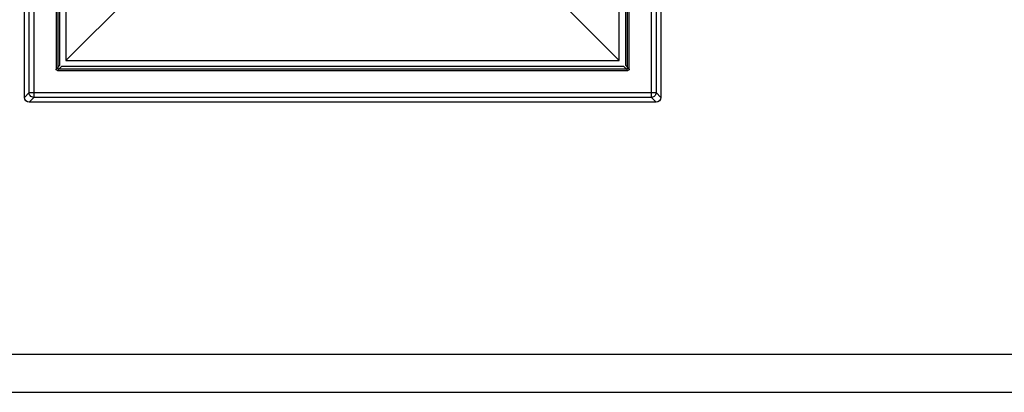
# Model space of a CAD drawing. Header units: millimetres. Extents: x 0 to 1524, y 0 to 1016.
# Tile 140 of 256: x 693 to 714, y 384 to 392. Entities that reach past the tile are written whole.
import ezdxf

# ---------------------------------------------------------------- set-up
doc = ezdxf.new("R2010")
doc.units = ezdxf.units.MM
doc.header["$LTSCALE"] = 83.82
doc.layers.get('0').update_dxf_attribs({"linetype": 'CONTINUOUS'})

msp = doc.modelspace()

# ---------------------------------------------------------------- linework, layer by layer
at = {"color": 6, "linetype": 'CONTINUOUS'}
for p, q in [((693.094, 390.407), (693.094, 403.607)), ((693.194, 390.506), (693.194, 403.507)), ((693.294, 403.507), (693.294, 390.506)), ((706.295, 390.506), (706.295, 403.507)), ((706.395, 403.507), (706.395, 390.506)), ((706.494, 403.607), (706.494, 390.407)), ((693.759, 403.012), (693.759, 391.002)), ((693.969, 402.832), (693.969, 391.182)), ((705.619, 391.182), (705.619, 402.832)), ((705.829, 391.002), (705.829, 403.012)), ((693.969, 391.182), (695.469, 392.682)), ((704.119, 392.682), (705.619, 391.182)), ((693.969, 391.182), (705.619, 391.182)), ((693.789, 390.972), (705.799, 390.972)), ((693.194, 390.506), (693.094, 390.407)), ((693.194, 390.307), (693.294, 390.406)), ((693.294, 390.506), (706.295, 390.506)), ((706.295, 390.406), (693.294, 390.406)), ((706.295, 390.406), (706.394, 390.307)), ((706.494, 390.407), (706.395, 390.506)), ((706.394, 390.307), (693.194, 390.307))]:
    msp.add_line(p, q, dxfattribs=at)
at = {"color": 7, "linetype": 'CONTINUOUS'}
for p, q in [((693.794, 403.007), (693.794, 391.007)), ((693.842, 391.084), (693.842, 402.929)), ((705.747, 402.929), (705.747, 391.084)), ((705.794, 391.007), (705.794, 403.007)), ((693.759, 391.002), (693.842, 391.084)), ((693.872, 391.054), (693.789, 390.972)), ((705.717, 391.054), (693.872, 391.054)), ((705.799, 390.972), (705.717, 391.054)), ((705.747, 391.084), (705.829, 391.002)), ((693.794, 391.007), (705.794, 391.007)), ((546.394, 385.007), (974.394, 385.007)), ((546.394, 384.207), (974.394, 384.207)), ((546.394, 384.207), (974.394, 384.207))]:
    msp.add_line(p, q, dxfattribs=at)
for points in [[(693.789, 390.972), (693.774, 390.976), (693.763, 390.987), (693.759, 391.002)], [(705.829, 391.002), (705.825, 390.987), (705.814, 390.976), (705.799, 390.972)]]:
    msp.add_lwpolyline(points, dxfattribs=at)
at = {"color": 6, "linetype": 'CONTINUOUS'}
for points in [[(693.194, 390.307), (693.156, 390.314), (693.124, 390.336), (693.102, 390.368), (693.094, 390.407)], [(693.194, 390.506), (693.197, 390.506), (693.205, 390.506), (693.217, 390.506), (693.232, 390.506), (693.251, 390.506), (693.272, 390.506), (693.294, 390.506)], [(693.294, 390.406), (693.272, 390.409), (693.251, 390.416), (693.232, 390.428), (693.216, 390.444), (693.204, 390.463), (693.197, 390.484), (693.194, 390.506)], [(693.294, 390.506), (693.294, 390.484), (693.294, 390.464), (693.294, 390.445), (693.294, 390.429), (693.294, 390.417), (693.294, 390.409), (693.294, 390.406)], [(706.395, 390.506), (706.392, 390.484), (706.385, 390.463), (706.373, 390.444), (706.357, 390.428), (706.338, 390.416), (706.317, 390.409), (706.295, 390.406)], [(706.295, 390.506), (706.317, 390.506), (706.337, 390.506), (706.356, 390.506), (706.372, 390.506), (706.384, 390.506), (706.392, 390.506), (706.395, 390.506)], [(706.295, 390.406), (706.295, 390.409), (706.295, 390.417), (706.295, 390.429), (706.295, 390.444), (706.295, 390.463), (706.295, 390.484), (706.295, 390.506)], [(706.494, 390.407), (706.487, 390.368), (706.465, 390.336), (706.433, 390.314), (706.394, 390.307)]]:
    msp.add_lwpolyline(points, dxfattribs=at)

doc.saveas('drawing.dxf')
